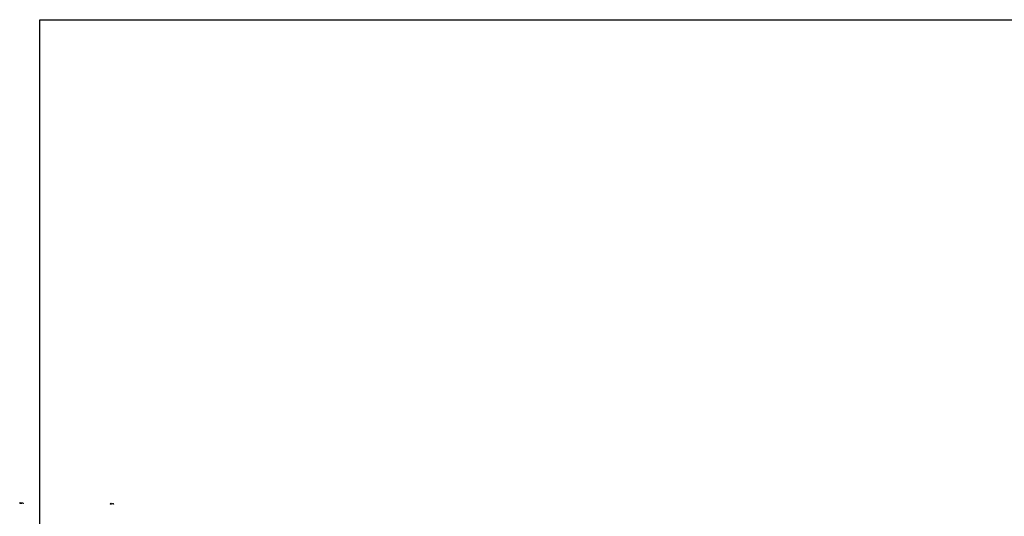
# Model space of a CAD drawing. Header units: feet. Extents: x 2262913 to 2469997, y 259999 to 435293.
# Tile 127 of 147: x 2464956 to 2467128, y 263901 to 264996. Entities that reach past the tile are written whole.
import ezdxf

# ---------------------------------------------------------------- set-up
doc = ezdxf.new("R2010")
doc.units = ezdxf.units.FT
doc.header["$MEASUREMENT"] = 0
doc.layers.add('0_View_Frame_Border', color=7, linetype='Continuous', plot=False)
doc.layers.add('SV_X_Mon_Cells_Found', color=7, linetype='Continuous')
picture_1 = doc.add_image_def('image1.tif', size_in_pixel=(5000, 5000))

# ---------------------------------------------------------------- blocks, each defined once
blk = doc.blocks.new('IPF')
at = {"layer": 'SV_X_Mon_Cells_Found', "color": 7, "linetype": 'Continuous', "lineweight": 0, "flags": 128}
for points in [[(0.1, 0.04), (0.12, 0.04)], [(0.11, -0.04), (0.11, 0.04)], [(0.19, -0.04), (0.19, 0.04), (0.21, 0.04), (0.22, 0.04), (0.22, 0.04), (0.22, 0.04), (0.22, 0.04), (0.23, 0.03), (0.23, 0.03), (0.23, 0.02), (0.23, 0.02), (0.23, 0.01), (0.23, 0.01), (0.23, 0.01), (0.22, 0), (0.22, 0), (0.22, 0), (0.21, 0), (0.19, 0)], [(0.34, 0.04), (0.3, 0.04), (0.3, -0.04)], [(0.3, 0), (0.33, 0)], [(0.1, -0.04), (0.12, -0.04)], [(0.16, -0.03), (0.16, -0.03), (0.16, -0.03), (0.16, -0.03), (0.16, -0.04), (0.16, -0.04), (0.16, -0.04), (0.16, -0.04), (0.16, -0.04), (0.15, -0.04), (0.15, -0.03), (0.16, -0.03), (0.16, -0.03)], [(0.27, -0.03), (0.27, -0.03), (0.27, -0.03), (0.28, -0.03), (0.28, -0.04), (0.27, -0.04), (0.27, -0.04), (0.27, -0.04), (0.27, -0.04), (0.27, -0.04), (0.27, -0.03), (0.27, -0.03), (0.27, -0.03)], [(0.38, -0.03), (0.38, -0.03), (0.38, -0.03), (0.38, -0.03), (0.38, -0.04), (0.38, -0.04), (0.38, -0.04), (0.38, -0.04), (0.38, -0.04), (0.37, -0.04), (0.37, -0.03), (0.38, -0.03), (0.38, -0.03)]]:
    blk.add_lwpolyline(points, dxfattribs=at)
at = {"layer": 'SV_X_Mon_Cells_Found', "color": 7, "linetype": 'Continuous', "lineweight": 0}
blk.add_circle((0, 0), 0.06, dxfattribs=at)

msp = doc.modelspace()

# ---------------------------------------------------------------- block references
at = {"layer": 'SV_X_Mon_Cells_Found', "xscale": 20, "yscale": 20, "zscale": 20}
for p in [(2464957.2, 263930), (2465157.1, 263928.5)]:
    msp.add_blockref('IPF', p, dxfattribs=at)

# ---------------------------------------------------------------- pictures from other files: only their frames are drawn
at = {"layer": '0_View_Frame_Border', "transparency": 33554687}
image = msp.add_image(picture_1, insert=(2465000.2, 259999), size_in_units=(4997.2, 4997.2), dxfattribs=dict(at, brightness=68, contrast=48))
image.dxf.flags = 6

doc.saveas('drawing.dxf')
